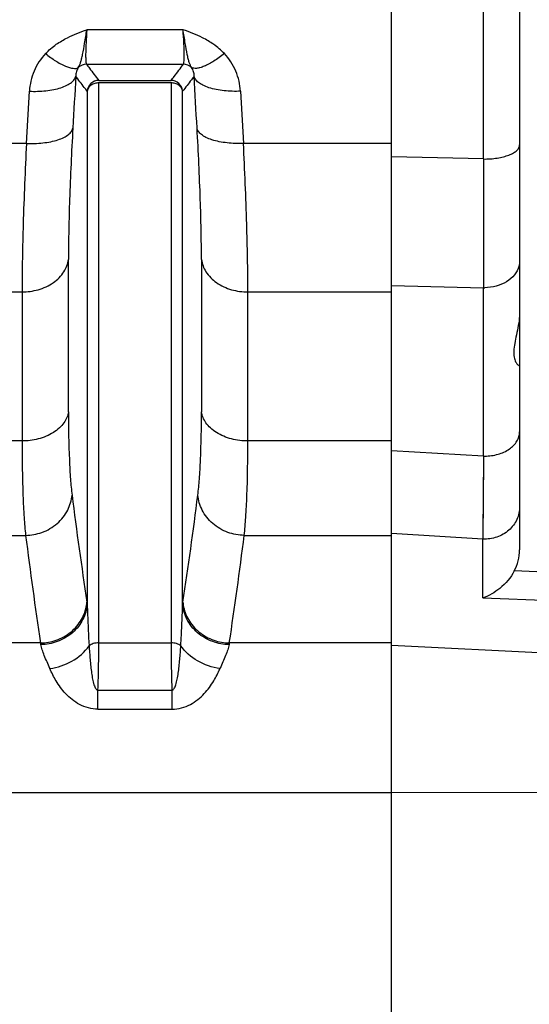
# Model space of a CAD drawing. Extents: x -1529 to 1181, y 8 to 1701.
# Tile 37 of 74: x -446 to -403, y 977 to 1061. Entities that reach past the tile are written whole.
import ezdxf

# ---------------------------------------------------------------- set-up
doc = ezdxf.new("R2010")
doc.units = 0
doc.header["$LTSCALE"] = 65.395
doc.layers.get('0').update_dxf_attribs({"linetype": 'CONTINUOUS'})

msp = doc.modelspace()

# ---------------------------------------------------------------- linework, layer by layer
at = {"color": 6, "linetype": 'CONTINUOUS'}
msp.add_line((-403.572, 1088.889), (-403.572, 1015.735), dxfattribs=at)
at = {"color": 2, "linetype": 'CONTINUOUS'}
for p, q in [((-414.572, 735.004), (-414.572, 1078.567)), ((-439.667, 1055.998), (-433.477, 1055.998)), ((-433.477, 1055.782), (-439.667, 1055.782))]:
    msp.add_line(p, q, dxfattribs=at)
at = {"color": 9, "linetype": 'CONTINUOUS'}
for p, q in [((-406.677, 1049.259), (-406.677, 1076.38)), ((-432.446, 1060.35), (-440.698, 1060.35)), ((-440.726, 1057.396), (-432.417, 1057.396)), ((-445.879, 1050.602), (-445.624, 1055.074)), ((-440.662, 1055.078), (-440.662, 1011.046)), ((-439.667, 1007.745), (-439.667, 1055.782)), ((-433.477, 1055.782), (-433.477, 1007.745)), ((-432.482, 1011.046), (-432.482, 1055.078)), ((-427.52, 1055.074), (-427.264, 1050.602)), ((-445.879, 1050.602), (-451.514, 1050.602)), ((-414.572, 1050.602), (-427.264, 1050.602)), ((-406.677, 1049.259), (-414.572, 1049.431)), ((-442.276, 1027.572), (-442.276, 1040.637)), ((-430.868, 1040.635), (-430.868, 1027.572)), ((-414.572, 1038.397), (-406.677, 1038.218)), ((-406.677, 1023.776), (-406.677, 1038.218)), ((-451.137, 1037.855), (-446.256, 1037.855)), ((-446.256, 1037.855), (-446.256, 1025.068)), ((-426.887, 1037.855), (-414.572, 1037.855)), ((-426.887, 1025.068), (-426.887, 1037.855)), ((-446.257, 1025.068), (-451.137, 1025.068)), ((-414.572, 1025.068), (-426.887, 1025.068)), ((-406.677, 1023.776), (-414.572, 1024.209)), ((-406.677, 1023.776), (-406.729, 1016.652)), ((-406.677, 1023.776), (-406.706, 1019.653)), ((-406.706, 1019.653), (-406.718, 1018.002)), ((-406.718, 1018.002), (-406.729, 1016.652)), ((-406.729, 1016.652), (-414.572, 1017.124)), ((-451.447, 1016.967), (-445.947, 1016.967)), ((-427.197, 1016.967), (-414.572, 1016.967)), ((-406.729, 1011.603), (-406.729, 1016.652)), ((-383.207, 1013.144), (-404.03, 1013.915)), ((-406.729, 1011.603), (-385.467, 1010.815)), ((-444.668, 1007.737), (-447.855, 1007.737)), ((-439.667, 1007.745), (-433.477, 1007.745)), ((-414.572, 1007.737), (-428.476, 1007.737)), ((-414.572, 1007.542), (-385.467, 1006.128)), ((-439.746, 1003.702), (-433.398, 1003.702)), ((-439.746, 1002.059), (-439.746, 1003.702)), ((-433.398, 1003.702), (-433.398, 1002.059)), ((-439.746, 1002.059), (-433.398, 1002.059)), ((-447.31, 994.925), (-414.572, 994.925)), ((-385.467, 994.849), (-414.572, 994.916))]:
    msp.add_line(p, q, dxfattribs=at)
at = {"color": 2, "linetype": 'CONTINUOUS'}
for centre, radius, start, end in [((-440.723, 1056.393), 1.003, 90.20466, 134.88851), ((-439.662, 1054.996), 1.003, 90.24322, 175.26049), ((-433.482, 1054.995), 1.003, 4.73991, 89.74209), ((-444.126, 1011.53), 3.452, 350.73239, 354.94894), ((-454.004, 1009.21), 13.468, 7.83624, 8.61249), ((-419.04, 1009.195), 13.569, 171.39051, 172.16189), ((-429.019, 1011.53), 3.451, 185.05055, 189.18612), ((-453.04, 1006.125), 8.526, 9.9246, 10.89645), ((-420.104, 1006.125), 8.526, 169.10354, 170.0754)]:
    msp.add_arc(centre, radius, start, end, dxfattribs=at)
at = {"color": 9, "linetype": 'CONTINUOUS'}
for centre, radius, start, end in [((-432.421, 1056.393), 1.003, 45.10644, 89.78654), ((-406.571, 1042.175), 3.958, 268.39584, 269.98202), ((-406.572, 1028.122), 4.348, 268.62019, 270.00009), ((-90.109, 1064.652), 354.626, 187.16519, 188.66486), ((-796.274, 1066.493), 367.992, 351.36241, 352.80759), ((-86.312, 1062.076), 362.452, 187.14926, 188.62242), ((-789.356, 1062.426), 365, 351.38272, 352.84559)]:
    msp.add_arc(centre, radius, start, end, dxfattribs=at)
at = {"color": 6, "linetype": 'CONTINUOUS'}
msp.add_ellipse((-406.572, 1015.667), major_axis=(0.263, 3.397), ratio=0.879657, start_param=-2.043176, end_param=-1.483056, dxfattribs=at)
at = {"color": 9, "linetype": 'CONTINUOUS'}
for points, knots in [([(-444.247, 1058.297), (-443.965, 1058.594), (-443.369, 1059.1), (-442.176, 1059.801), (-441.267, 1060.15), (-440.698, 1060.35)], [0, 0, 0, 0, 0.296564, 0.562791, 1, 1, 1, 1]), ([(-431.713, 1057.104), (-431.751, 1057.169), (-431.829, 1057.313), (-431.923, 1057.565), (-432.008, 1057.875), (-432.127, 1058.418), (-432.27, 1059.251), (-432.383, 1059.96), (-432.446, 1060.351)], [0, 0, 0, 0, 0.067846, 0.146175, 0.241283, 0.356001, 0.644416, 1, 1, 1, 1]), ([(-428.897, 1058.297), (-429.178, 1058.594), (-429.775, 1059.1), (-430.968, 1059.801), (-431.877, 1060.151), (-432.446, 1060.35)], [0, 0, 0, 0, 0.296556, 0.562796, 1, 1, 1, 1]), ([(-432.417, 1057.396), (-432.409, 1057.406), (-432.395, 1057.437), (-432.372, 1057.528), (-432.354, 1057.699), (-432.343, 1057.966), (-432.342, 1058.313), (-432.352, 1058.735), (-432.382, 1059.423), (-432.418, 1059.968), (-432.446, 1060.35)], [0, 0, 0, 0, 0.013344, 0.033498, 0.095396, 0.18595, 0.303831, 0.446992, 0.612841, 1, 1, 1, 1]), ([(-444.247, 1058.297), (-444.659, 1057.862), (-445.321, 1056.842), (-445.59, 1055.66), (-445.624, 1055.074)], [0, 0, 0, 0, 0.505009, 1, 1, 1, 1]), ([(-444.247, 1058.297), (-443.967, 1058.075), (-443.421, 1057.682), (-442.719, 1057.29), (-442.201, 1057.099), (-441.833, 1057.016), (-441.557, 1057.029), (-441.43, 1057.104)], [0, 0, 0, 0, 0.338983, 0.637751, 0.759752, 0.860142, 1, 1, 1, 1]), ([(-428.897, 1058.297), (-429.186, 1058.068), (-429.743, 1057.669), (-430.455, 1057.275), (-430.969, 1057.091), (-431.328, 1057.016), (-431.592, 1057.032), (-431.713, 1057.104)], [0, 0, 0, 0, 0.349925, 0.649347, 0.768775, 0.865845, 1, 1, 1, 1]), ([(-427.52, 1055.074), (-427.554, 1055.66), (-427.822, 1056.842), (-428.485, 1057.862), (-428.897, 1058.297)], [0, 0, 0, 0, 0.494975, 1, 1, 1, 1]), ([(-441.43, 1057.104), (-441.508, 1057.002), (-441.621, 1056.762), (-441.648, 1056.501), (-441.644, 1056.371)], [0, 0, 0, 0, 0.494574, 1, 1, 1, 1]), ([(-440.726, 1057.396), (-440.644, 1057.279), (-440.303, 1056.803), (-439.945, 1056.341), (-439.667, 1055.998)], [0, 0, 0, 0, 0.245092, 1, 1, 1, 1]), ([(-433.477, 1055.998), (-433.383, 1056.114), (-433.018, 1056.57), (-432.668, 1057.039), (-432.417, 1057.396)], [0, 0, 0, 0, 0.255106, 1, 1, 1, 1]), ([(-431.5, 1056.371), (-431.496, 1056.493), (-431.521, 1056.754), (-431.632, 1056.996), (-431.713, 1057.104)], [0, 0, 0, 0, 0.475238, 1, 1, 1, 1]), ([(-445.624, 1055.074), (-445.157, 1055.051), (-444.456, 1055.065), (-443.554, 1055.198), (-442.943, 1055.35), (-442.427, 1055.555), (-442.028, 1055.795), (-441.76, 1056.066), (-441.664, 1056.273), (-441.644, 1056.371)], [0, 0, 0, 0, 0.317306, 0.47377, 0.618442, 0.744566, 0.849172, 0.932398, 1, 1, 1, 1]), ([(-440.662, 1055.078), (-440.748, 1055.185), (-441.086, 1055.608), (-441.41, 1056.041), (-441.644, 1056.371)], [0, 0, 0, 0, 0.254566, 1, 1, 1, 1]), ([(-431.5, 1056.371), (-431.577, 1056.262), (-431.893, 1055.823), (-432.225, 1055.396), (-432.482, 1055.078)], [0, 0, 0, 0, 0.24542, 1, 1, 1, 1]), ([(-427.52, 1055.074), (-427.987, 1055.051), (-428.688, 1055.065), (-429.589, 1055.198), (-430.201, 1055.35), (-430.717, 1055.555), (-431.115, 1055.795), (-431.384, 1056.066), (-431.48, 1056.273), (-431.5, 1056.371)], [0, 0, 0, 0, 0.317306, 0.473771, 0.618443, 0.744566, 0.849172, 0.932398, 1, 1, 1, 1]), ([(-445.879, 1050.602), (-445.413, 1050.58), (-444.712, 1050.595), (-443.811, 1050.73), (-443.2, 1050.883), (-442.684, 1051.088), (-442.285, 1051.329), (-442.016, 1051.6), (-441.92, 1051.807), (-441.899, 1051.904)], [0, 0, 0, 0, 0.317109, 0.473513, 0.618172, 0.744339, 0.849031, 0.932352, 1, 1, 1, 1]), ([(-441.899, 1051.904), (-442.014, 1049.863), (-442.192, 1046.109), (-442.276, 1042.351), (-442.276, 1040.637)], [0, 0, 0, 0, 0.544064, 1, 1, 1, 1]), ([(-430.868, 1040.635), (-430.868, 1042.349), (-430.952, 1046.108), (-431.13, 1049.862), (-431.245, 1051.904)], [0, 0, 0, 0, 0.455916, 1, 1, 1, 1]), ([(-427.264, 1050.602), (-427.731, 1050.58), (-428.432, 1050.595), (-429.333, 1050.73), (-429.944, 1050.883), (-430.46, 1051.088), (-430.858, 1051.329), (-431.127, 1051.6), (-431.224, 1051.807), (-431.245, 1051.904)], [0, 0, 0, 0, 0.317109, 0.473513, 0.618172, 0.744339, 0.849031, 0.932351, 1, 1, 1, 1]), ([(-445.879, 1050.602), (-445.994, 1048.292), (-446.172, 1044.044), (-446.256, 1039.793), (-446.256, 1037.855)], [0, 0, 0, 0, 0.544045, 1, 1, 1, 1]), ([(-426.887, 1037.855), (-426.887, 1039.793), (-426.971, 1044.044), (-427.15, 1048.292), (-427.264, 1050.602)], [0, 0, 0, 0, 0.455955, 1, 1, 1, 1]), ([(-406.677, 1049.259), (-406.282, 1049.253), (-405.703, 1049.29), (-404.975, 1049.436), (-404.505, 1049.583), (-404.114, 1049.765), (-403.817, 1049.975), (-403.622, 1050.212), (-403.572, 1050.395), (-403.572, 1050.478)], [0, 0, 0, 0, 0.332025, 0.485875, 0.625072, 0.746067, 0.847135, 0.929625, 1, 1, 1, 1]), ([(-446.256, 1037.855), (-445.788, 1037.855), (-444.837, 1037.983), (-443.56, 1038.562), (-442.622, 1039.483), (-442.324, 1040.264), (-442.276, 1040.632)], [0, 0, 0, 0, 0.267813, 0.540028, 0.787885, 1, 1, 1, 1]), ([(-430.868, 1040.632), (-430.82, 1040.264), (-430.521, 1039.483), (-429.584, 1038.562), (-428.307, 1037.983), (-427.356, 1037.855), (-426.887, 1037.855)], [0, 0, 0, 0, 0.212115, 0.459972, 0.732187, 1, 1, 1, 1]), ([(-403.64, 1040.048), (-403.714, 1039.785), (-403.993, 1039.266), (-404.685, 1038.678), (-405.576, 1038.302), (-406.236, 1038.217), (-406.572, 1038.217)], [0, 0, 0, 0, 0.222801, 0.464933, 0.726568, 1, 1, 1, 1]), ([(-442.276, 1027.575), (-442.324, 1027.238), (-442.548, 1026.721), (-443.054, 1026.158), (-443.571, 1025.764), (-444.186, 1025.452), (-445.077, 1025.153), (-445.789, 1025.068), (-446.256, 1025.068)], [0, 0, 0, 0, 0.200782, 0.318003, 0.445886, 0.58241, 0.723529, 1, 1, 1, 1]), ([(-442.276, 1027.572), (-442.276, 1026.194), (-442.25, 1024.261), (-442.117, 1021.877), (-442.023, 1020.872), (-441.966, 1020.42)], [0, 0, 0, 0, 0.577409, 0.809242, 1, 1, 1, 1]), ([(-431.178, 1020.42), (-431.121, 1020.872), (-431.027, 1021.877), (-430.894, 1024.261), (-430.868, 1026.194), (-430.868, 1027.572)], [0, 0, 0, 0, 0.190763, 0.422601, 1, 1, 1, 1]), ([(-426.887, 1025.068), (-427.355, 1025.068), (-428.067, 1025.153), (-428.958, 1025.452), (-429.572, 1025.764), (-430.09, 1026.158), (-430.596, 1026.721), (-430.819, 1027.238), (-430.868, 1027.575)], [0, 0, 0, 0, 0.276471, 0.41759, 0.554114, 0.681997, 0.799219, 1, 1, 1, 1]), ([(-406.572, 1023.774), (-406.186, 1023.774), (-405.438, 1023.873), (-404.457, 1024.302), (-403.856, 1024.886), (-403.613, 1025.429), (-403.572, 1025.708), (-403.572, 1025.844)], [0, 0, 0, 0, 0.289904, 0.558008, 0.791858, 0.897961, 1, 1, 1, 1]), ([(-446.257, 1025.068), (-446.257, 1023.507), (-446.23, 1021.319), (-446.098, 1018.619), (-446.003, 1017.48), (-445.946, 1016.967)], [0, 0, 0, 0, 0.577308, 0.809203, 1, 1, 1, 1]), ([(-427.198, 1016.967), (-427.141, 1017.48), (-427.046, 1018.619), (-426.914, 1021.319), (-426.887, 1023.507), (-426.887, 1025.068)], [0, 0, 0, 0, 0.190797, 0.422692, 1, 1, 1, 1]), ([(-445.946, 1016.967), (-445.472, 1016.976), (-444.492, 1017.156), (-443.407, 1017.786), (-442.718, 1018.511), (-442.208, 1019.3), (-442.008, 1019.979), (-441.966, 1020.421)], [0, 0, 0, 0, 0.247952, 0.510683, 0.641237, 0.767664, 1, 1, 1, 1]), ([(-427.197, 1016.967), (-427.672, 1016.976), (-428.652, 1017.156), (-429.738, 1017.787), (-430.426, 1018.512), (-430.936, 1019.301), (-431.136, 1019.979), (-431.178, 1020.421)], [0, 0, 0, 0, 0.248171, 0.51098, 0.641507, 0.767871, 1, 1, 1, 1]), ([(-403.572, 1019.43), (-403.572, 1019.055), (-403.701, 1018.48), (-404.096, 1017.825), (-404.631, 1017.249), (-405.515, 1016.744), (-406.327, 1016.632), (-406.729, 1016.652)], [0, 0, 0, 0, 0.240638, 0.363475, 0.488127, 0.741706, 1, 1, 1, 1]), ([(-440.662, 1011.046), (-440.657, 1010.758), (-440.623, 1009.576), (-440.556, 1008.396), (-440.507, 1007.503)], [0, 0, 0, 0, 0.24351, 1, 1, 1, 1]), ([(-432.637, 1007.503), (-432.62, 1007.805), (-432.555, 1008.985), (-432.497, 1010.167), (-432.482, 1011.046)], [0, 0, 0, 0, 0.256124, 1, 1, 1, 1]), ([(-439.667, 1007.745), (-439.828, 1007.745), (-440.123, 1007.709), (-440.403, 1007.588), (-440.507, 1007.503)], [0, 0, 0, 0, 0.545228, 1, 1, 1, 1]), ([(-439.746, 1003.702), (-439.733, 1004.056), (-439.689, 1005.403), (-439.667, 1006.752), (-439.667, 1007.745)], [0, 0, 0, 0, 0.262998, 1, 1, 1, 1]), ([(-432.637, 1007.503), (-432.741, 1007.588), (-433.02, 1007.709), (-433.316, 1007.745), (-433.477, 1007.745)], [0, 0, 0, 0, 0.454772, 1, 1, 1, 1]), ([(-433.477, 1007.745), (-433.477, 1007.43), (-433.47, 1006.081), (-433.436, 1004.734), (-433.398, 1003.702)], [0, 0, 0, 0, 0.234071, 1, 1, 1, 1]), ([(-443.869, 1005.546), (-444.028, 1005.921), (-444.266, 1006.452), (-444.528, 1007.135), (-444.616, 1007.447), (-444.642, 1007.594)], [0, 0, 0, 0, 0.55772, 0.795451, 1, 1, 1, 1]), ([(-443.869, 1005.546), (-443.214, 1005.632), (-441.927, 1006.059), (-440.882, 1006.955), (-440.507, 1007.503)], [0, 0, 0, 0, 0.498667, 1, 1, 1, 1]), ([(-440.507, 1007.503), (-440.481, 1007.107), (-440.439, 1006.515), (-440.366, 1005.734), (-440.297, 1005.17), (-440.212, 1004.645), (-440.119, 1004.246), (-440.023, 1003.978), (-439.946, 1003.829), (-439.858, 1003.725), (-439.779, 1003.698), (-439.746, 1003.702)], [0, 0, 0, 0, 0.298825, 0.447431, 0.591611, 0.727539, 0.848315, 0.89967, 0.9422, 0.974746, 1, 1, 1, 1]), ([(-433.398, 1003.702), (-433.365, 1003.698), (-433.286, 1003.725), (-433.198, 1003.829), (-433.121, 1003.978), (-433.025, 1004.247), (-432.932, 1004.645), (-432.846, 1005.17), (-432.778, 1005.734), (-432.704, 1006.515), (-432.663, 1007.107), (-432.637, 1007.503)], [0, 0, 0, 0, 0.025256, 0.057804, 0.100332, 0.151685, 0.272461, 0.408385, 0.552568, 0.701176, 1, 1, 1, 1]), ([(-429.275, 1005.546), (-429.95, 1005.635), (-431.238, 1006.07), (-432.273, 1006.972), (-432.637, 1007.503)], [0, 0, 0, 0, 0.514155, 1, 1, 1, 1]), ([(-428.502, 1007.594), (-428.528, 1007.447), (-428.616, 1007.135), (-428.878, 1006.452), (-429.116, 1005.921), (-429.275, 1005.546)], [0, 0, 0, 0, 0.204549, 0.44228, 1, 1, 1, 1]), ([(-439.746, 1002.059), (-440.023, 1002.059), (-440.573, 1002.132), (-441.558, 1002.525), (-442.531, 1003.315), (-443.333, 1004.416), (-443.714, 1005.18), (-443.869, 1005.546)], [0, 0, 0, 0, 0.14564, 0.287785, 0.553112, 0.791115, 1, 1, 1, 1]), ([(-433.398, 1002.059), (-433.121, 1002.059), (-432.571, 1002.132), (-431.586, 1002.525), (-430.613, 1003.315), (-429.81, 1004.416), (-429.43, 1005.18), (-429.275, 1005.546)], [0, 0, 0, 0, 0.14564, 0.287785, 0.553112, 0.791115, 1, 1, 1, 1])]:
    msp.add_open_spline(points, degree=3, knots=knots, dxfattribs=at)
at = {"color": 2, "linetype": 'CONTINUOUS'}
for points, knots in [([(-441.43, 1057.104), (-441.393, 1057.169), (-441.315, 1057.313), (-441.221, 1057.565), (-441.136, 1057.875), (-441.017, 1058.417), (-440.874, 1059.251), (-440.762, 1059.959), (-440.698, 1060.35)], [0, 0, 0, 0, 0.067852, 0.146197, 0.241288, 0.356009, 0.64442, 1, 1, 1, 1]), ([(-440.698, 1060.35), (-440.726, 1059.968), (-440.762, 1059.423), (-440.791, 1058.735), (-440.801, 1058.313), (-440.801, 1057.966), (-440.79, 1057.699), (-440.772, 1057.528), (-440.749, 1057.437), (-440.735, 1057.406), (-440.726, 1057.396)], [0, 0, 0, 0, 0.387158, 0.553006, 0.696167, 0.814048, 0.904602, 0.9665, 0.986651, 1, 1, 1, 1]), ([(-439.667, 1055.782), (-439.788, 1055.782), (-440.026, 1055.749), (-440.341, 1055.601), (-440.573, 1055.373), (-440.649, 1055.175), (-440.662, 1055.078)], [0, 0, 0, 0, 0.275418, 0.537392, 0.778055, 1, 1, 1, 1]), ([(-432.482, 1055.078), (-432.494, 1055.175), (-432.571, 1055.373), (-432.803, 1055.601), (-433.118, 1055.749), (-433.356, 1055.782), (-433.477, 1055.782)], [0, 0, 0, 0, 0.221945, 0.462608, 0.724582, 1, 1, 1, 1]), ([(-444.668, 1007.737), (-444.217, 1007.746), (-443.283, 1007.914), (-442.237, 1008.492), (-441.551, 1009.161), (-441.023, 1009.902), (-440.789, 1010.547), (-440.72, 1010.975)], [0, 0, 0, 0, 0.245683, 0.506739, 0.637185, 0.764292, 1, 1, 1, 1]), ([(-440.662, 1011.046), (-440.702, 1010.606), (-440.9, 1009.93), (-441.409, 1009.144), (-442.098, 1008.42), (-443.185, 1007.788), (-444.167, 1007.605), (-444.642, 1007.594)], [0, 0, 0, 0, 0.231055, 0.357214, 0.487782, 0.751203, 1, 1, 1, 1]), ([(-428.502, 1007.594), (-428.977, 1007.605), (-429.959, 1007.788), (-431.046, 1008.42), (-431.735, 1009.144), (-432.243, 1009.93), (-432.442, 1010.606), (-432.482, 1011.046)], [0, 0, 0, 0, 0.248797, 0.512218, 0.642786, 0.768945, 1, 1, 1, 1]), ([(-432.425, 1010.979), (-432.356, 1010.552), (-432.123, 1009.906), (-431.595, 1009.164), (-430.909, 1008.494), (-429.862, 1007.914), (-428.928, 1007.746), (-428.476, 1007.737)], [0, 0, 0, 0, 0.235641, 0.362738, 0.493188, 0.754279, 1, 1, 1, 1])]:
    msp.add_open_spline(points, degree=3, knots=knots, dxfattribs=at)
at = {"color": 9, "linetype": 'CONTINUOUS'}
for points in [[(-441.644, 1056.371), (-441.73, 1054.882), (-441.815, 1053.393), (-441.899, 1051.904)], [(-431.245, 1051.904), (-431.329, 1053.393), (-431.414, 1054.882), (-431.5, 1056.371)], [(-403.572, 1040.542), (-403.572, 1040.376), (-403.595, 1040.208), (-403.64, 1040.048)]]:
    msp.add_open_spline(points, degree=3, dxfattribs=at)
at = {"color": 6, "linetype": 'CONTINUOUS'}
for points, knots in [([(-406.677, 1049.259), (-406.678, 1048.221), (-406.68, 1044.541), (-406.68, 1040.861), (-406.677, 1038.218)], [0, 0, 0, 0, 0.281928, 1, 1, 1, 1]), ([(-403.583, 1035.792), (-403.62, 1035.245), (-403.785, 1034.46), (-404.002, 1033.47), (-404.09, 1032.829), (-404.07, 1032.292), (-403.951, 1031.894), (-403.805, 1031.664), (-403.691, 1031.566), (-403.639, 1031.542), (-403.618, 1031.542)], [0, 0, 0, 0, 0.370354, 0.538498, 0.685591, 0.805892, 0.898372, 0.963546, 0.985461, 1, 1, 1, 1]), ([(-404.03, 1013.915), (-404.341, 1013.346), (-405.142, 1012.404), (-406.203, 1011.781), (-406.729, 1011.603)], [0, 0, 0, 0, 0.538961, 1, 1, 1, 1])]:
    msp.add_open_spline(points, degree=3, knots=knots, dxfattribs=at)

doc.saveas('drawing.dxf')
